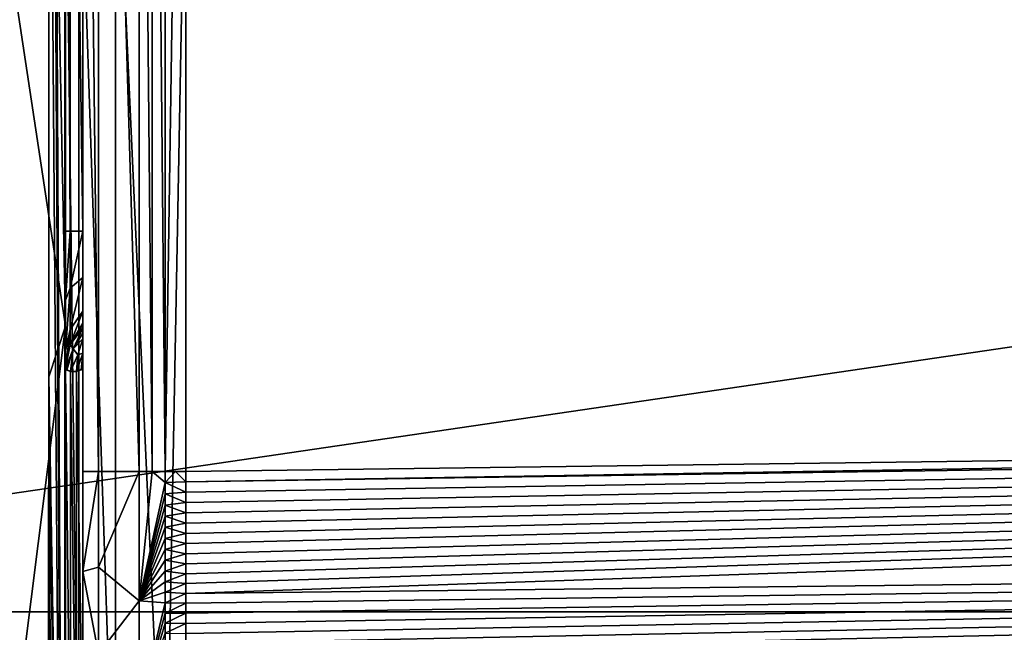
# Model space of a CAD drawing. Header units: millimetres. Extents: x 59 to 120, y -75 to 75.
# Tile 13 of 35: x 72.87 to 75.73, y -2.46 to -0.68. Entities that reach past the tile are written whole.
import ezdxf

# ---------------------------------------------------------------- set-up
doc = ezdxf.new("R2010")
doc.units = ezdxf.units.MM
doc.header["$LTSCALE"] = 65.185185
for name, color, linetype in [('125', 7, 'CONTINUOUS'), ('131', 7, 'CONTINUOUS'), ('135', 7, 'CONTINUOUS'), ('136', 7, 'CONTINUOUS'), ('139', 7, 'CONTINUOUS'), ('140', 7, 'CONTINUOUS'), ('147', 7, 'CONTINUOUS'), ('148', 7, 'CONTINUOUS'), ('149', 7, 'CONTINUOUS'), ('150', 7, 'CONTINUOUS'), ('151', 7, 'CONTINUOUS'), ('152', 7, 'CONTINUOUS'), ('153', 7, 'CONTINUOUS'), ('154', 7, 'CONTINUOUS'), ('181', 7, 'CONTINUOUS'), ('183', 7, 'CONTINUOUS'), ('184', 7, 'CONTINUOUS'), ('185', 7, 'CONTINUOUS'), ('186', 7, 'CONTINUOUS'), ('187', 7, 'CONTINUOUS'), ('188', 7, 'CONTINUOUS'), ('189', 7, 'CONTINUOUS'), ('190', 7, 'CONTINUOUS'), ('34', 7, 'CONTINUOUS'), ('35', 7, 'CONTINUOUS'), ('37', 7, 'CONTINUOUS'), ('40', 7, 'CONTINUOUS'), ('41', 7, 'CONTINUOUS')]:
    doc.layers.add(name, color=color, linetype=linetype)

msp = doc.modelspace()

# ---------------------------------------------------------------- linework, layer by layer
at = {"layer": '125', "color": 7, "linetype": 'CONTINUOUS'}
for points in [[(89.8951, 0.0001, 24.4566), (89.8951, -3.0136, 24.7962), (73.35, 0, 24.0105), (89.8951, 0.0001, 24.4566)], [(73.35, 0, 24.0105), (89.8951, -3.0136, 24.7962), (73.35, -3.1906, 24.3792), (73.35, 0, 24.0105)]]:
    msp.add_3dface(points, dxfattribs=at)
at = {"layer": '131', "color": 7, "linetype": 'CONTINUOUS'}
for points in [[(90.018, -1.7773, 70.7772), (81.684, -1.8864, 70.8863), (73.35, -2.0257, 70.995), (90.018, -1.7773, 70.7772)], [(90.022, -2.1591, 70.7014), (90.018, -1.7773, 70.7772), (73.35, -2.3501, 70.9305), (90.022, -2.1591, 70.7014)], [(73.35, -2.3501, 70.9305), (90.018, -1.7773, 70.7772), (73.35, -2.3216, 70.9407), (73.35, -2.3501, 70.9305)], [(73.35, -2.3216, 70.9407), (90.018, -1.7773, 70.7772), (73.35, -2.2929, 70.9502), (73.35, -2.3216, 70.9407)], [(73.35, -2.2929, 70.9502), (90.018, -1.7773, 70.7772), (73.35, -2.264, 70.9587), (73.35, -2.2929, 70.9502)], [(73.35, -2.264, 70.9587), (90.018, -1.7773, 70.7772), (73.35, -2.2348, 70.9664), (73.35, -2.264, 70.9587)], [(73.35, -2.2348, 70.9664), (90.018, -1.7773, 70.7772), (73.35, -2.2054, 70.9731), (73.35, -2.2348, 70.9664)], [(73.35, -2.2054, 70.9731), (90.018, -1.7773, 70.7772), (73.35, -2.1758, 70.979), (73.35, -2.2054, 70.9731)], [(73.35, -2.1758, 70.979), (90.018, -1.7773, 70.7772), (73.35, -2.146, 70.984), (73.35, -2.1758, 70.979)], [(73.35, -2.146, 70.984), (90.018, -1.7773, 70.7772), (73.35, -2.1161, 70.9881), (73.35, -2.146, 70.984)], [(73.35, -2.1161, 70.9881), (90.018, -1.7773, 70.7772), (73.35, -2.086, 70.9913), (73.35, -2.1161, 70.9881)], [(73.35, -2.086, 70.9913), (90.018, -1.7773, 70.7772), (73.35, -2.0559, 70.9936), (73.35, -2.086, 70.9913)], [(73.35, -2.0559, 70.9936), (90.018, -1.7773, 70.7772), (73.35, -2.0257, 70.995), (73.35, -2.0559, 70.9936)], [(81.684, -1.8864, 70.8863), (73.35, -1.9955, 70.9954), (73.35, -2.0257, 70.995), (81.684, -1.8864, 70.8863)], [(90.0234, -2.484, 70.4846), (90.022, -2.1591, 70.7014), (73.35, -2.679, 70.7253), (90.0234, -2.484, 70.4846)], [(73.35, -2.679, 70.7253), (90.022, -2.1591, 70.7014), (73.35, -2.6548, 70.7473), (73.35, -2.679, 70.7253)], [(73.35, -2.6548, 70.7473), (90.022, -2.1591, 70.7014), (73.35, -2.6298, 70.7685), (73.35, -2.6548, 70.7473)], [(73.35, -2.6298, 70.7685), (90.022, -2.1591, 70.7014), (73.35, -2.6042, 70.7888), (73.35, -2.6298, 70.7685)], [(73.35, -2.6042, 70.7888), (90.022, -2.1591, 70.7014), (73.35, -2.5779, 70.8083), (73.35, -2.6042, 70.7888)], [(73.35, -2.5779, 70.8083), (90.022, -2.1591, 70.7014), (73.35, -2.551, 70.8269), (73.35, -2.5779, 70.8083)], [(73.35, -2.551, 70.8269), (90.022, -2.1591, 70.7014), (73.35, -2.5236, 70.8446), (73.35, -2.551, 70.8269)], [(73.35, -2.5236, 70.8446), (90.022, -2.1591, 70.7014), (73.35, -2.4955, 70.8614), (73.35, -2.5236, 70.8446)], [(73.35, -2.4955, 70.8614), (90.022, -2.1591, 70.7014), (73.35, -2.4669, 70.8773), (73.35, -2.4955, 70.8614)], [(73.35, -2.4669, 70.8773), (90.022, -2.1591, 70.7014), (73.35, -2.4378, 70.8923), (73.35, -2.4669, 70.8773)], [(73.35, -2.4378, 70.8923), (90.022, -2.1591, 70.7014), (73.35, -2.4082, 70.9063), (73.35, -2.4378, 70.8923)], [(73.35, -2.4082, 70.9063), (90.022, -2.1591, 70.7014), (73.35, -2.3782, 70.9193), (73.35, -2.4082, 70.9063)], [(73.35, -2.3782, 70.9193), (90.022, -2.1591, 70.7014), (73.35, -2.3501, 70.9305), (73.35, -2.3782, 70.9193)]]:
    msp.add_3dface(points, dxfattribs=at)
at = {"layer": '135', "color": 7, "linetype": 'CONTINUOUS'}
for points in [[(73.0384, -3.1554, 24.5291), (73, 0, 24.3114), (73.0384, 0.0001, 24.1645), (73.0384, -3.1554, 24.5291)], [(73, -3.1168, 24.6709), (73, 0, 24.3114), (73.0384, -3.1554, 24.5291), (73, -3.1168, 24.6709)], [(73.1453, 0.0001, 24.0543), (73.1453, -3.1805, 24.4219), (73.0384, 0.0001, 24.1645), (73.1453, 0.0001, 24.0543)], [(73.1453, -3.1805, 24.4219), (73.0384, -3.1554, 24.5291), (73.0384, 0.0001, 24.1645), (73.1453, -3.1805, 24.4219)], [(73.2897, 0.0005, 24.0105), (73.2895, -3.1901, 24.3791), (73.1453, 0.0001, 24.0543), (73.2897, 0.0005, 24.0105)], [(73.1453, 0.0001, 24.0543), (73.2895, -3.1901, 24.3791), (73.1453, -3.1805, 24.4219), (73.1453, 0.0001, 24.0543)]]:
    msp.add_3dface(points, dxfattribs=at)
at = {"layer": '136', "color": 7, "linetype": 'CONTINUOUS'}
for points in [[(73.35, 0, 24.0105), (73.2895, -3.1901, 24.3791), (73.2897, 0.0005, 24.0105), (73.35, 0, 24.0105)], [(73.35, 0, 24.0105), (73.35, -3.1906, 24.3792), (73.2895, -3.1901, 24.3791), (73.35, 0, 24.0105)]]:
    msp.add_3dface(points, dxfattribs=at)
at = {"layer": '139', "color": 7, "linetype": 'CONTINUOUS'}
for points in [[(73.2895, -1.9955, 70.9933), (73.2895, -2.0282, 70.9927), (73.3198, -1.9956, 70.9944), (73.2895, -1.9955, 70.9933)], [(73.2895, -2.0282, 70.9927), (73.35, -2.0257, 70.995), (73.3198, -1.9956, 70.9944), (73.2895, -2.0282, 70.9927)], [(73.35, -2.0257, 70.995), (73.35, -1.9955, 70.9954), (73.3198, -1.9956, 70.9944), (73.35, -2.0257, 70.995)], [(73.35, -2.0559, 70.9936), (73.35, -2.0257, 70.995), (73.2895, -2.0282, 70.9927), (73.35, -2.0559, 70.9936)], [(73.2895, -2.0608, 70.9911), (73.35, -2.0559, 70.9936), (73.2895, -2.0282, 70.9927), (73.2895, -2.0608, 70.9911)], [(73.35, -2.086, 70.9913), (73.35, -2.0559, 70.9936), (73.2895, -2.0608, 70.9911), (73.35, -2.086, 70.9913)], [(73.2895, -2.0933, 70.9885), (73.35, -2.086, 70.9913), (73.2895, -2.0608, 70.9911), (73.2895, -2.0933, 70.9885)], [(73.35, -2.1161, 70.9881), (73.35, -2.086, 70.9913), (73.2895, -2.0933, 70.9885), (73.35, -2.1161, 70.9881)], [(73.2895, -2.1257, 70.9848), (73.35, -2.1161, 70.9881), (73.2895, -2.0933, 70.9885), (73.2895, -2.1257, 70.9848)], [(73.35, -2.146, 70.984), (73.35, -2.1161, 70.9881), (73.2895, -2.1257, 70.9848), (73.35, -2.146, 70.984)], [(73.2895, -2.158, 70.98), (73.35, -2.146, 70.984), (73.2895, -2.1257, 70.9848), (73.2895, -2.158, 70.98)], [(73.35, -2.1758, 70.979), (73.35, -2.146, 70.984), (73.2895, -2.158, 70.98), (73.35, -2.1758, 70.979)], [(73.2895, -2.1902, 70.9741), (73.35, -2.1758, 70.979), (73.2895, -2.158, 70.98), (73.2895, -2.1902, 70.9741)], [(73.35, -2.2054, 70.9731), (73.35, -2.1758, 70.979), (73.2895, -2.1902, 70.9741), (73.35, -2.2054, 70.9731)], [(73.2895, -2.2221, 70.9672), (73.35, -2.2054, 70.9731), (73.2895, -2.1902, 70.9741), (73.2895, -2.2221, 70.9672)], [(73.35, -2.2348, 70.9664), (73.35, -2.2054, 70.9731), (73.2895, -2.2221, 70.9672), (73.35, -2.2348, 70.9664)], [(73.2895, -2.2538, 70.9593), (73.35, -2.2348, 70.9664), (73.2895, -2.2221, 70.9672), (73.2895, -2.2538, 70.9593)], [(73.35, -2.264, 70.9587), (73.35, -2.2348, 70.9664), (73.2895, -2.2538, 70.9593), (73.35, -2.264, 70.9587)], [(73.2895, -2.2852, 70.9503), (73.35, -2.264, 70.9587), (73.2895, -2.2538, 70.9593), (73.2895, -2.2852, 70.9503)], [(73.35, -2.2929, 70.9502), (73.35, -2.264, 70.9587), (73.2895, -2.2852, 70.9503), (73.35, -2.2929, 70.9502)], [(73.2895, -2.3162, 70.9403), (73.35, -2.2929, 70.9502), (73.2895, -2.2852, 70.9503), (73.2895, -2.3162, 70.9403)], [(73.35, -2.3216, 70.9407), (73.35, -2.2929, 70.9502), (73.2895, -2.3162, 70.9403), (73.35, -2.3216, 70.9407)], [(73.2895, -2.347, 70.9293), (73.35, -2.3216, 70.9407), (73.2895, -2.3162, 70.9403), (73.2895, -2.347, 70.9293)], [(73.35, -2.3501, 70.9305), (73.35, -2.3216, 70.9407), (73.2895, -2.347, 70.9293), (73.35, -2.3501, 70.9305)], [(73.2895, -2.3773, 70.9173), (73.35, -2.3501, 70.9305), (73.2895, -2.347, 70.9293), (73.2895, -2.3773, 70.9173)], [(73.35, -2.3782, 70.9193), (73.35, -2.3501, 70.9305), (73.2895, -2.3773, 70.9173), (73.35, -2.3782, 70.9193)], [(73.2895, -2.4073, 70.9044), (73.35, -2.3782, 70.9193), (73.2895, -2.3773, 70.9173), (73.2895, -2.4073, 70.9044)], [(73.35, -2.4082, 70.9063), (73.35, -2.3782, 70.9193), (73.2895, -2.4073, 70.9044), (73.35, -2.4082, 70.9063)], [(73.2895, -2.4368, 70.8904), (73.35, -2.4082, 70.9063), (73.2895, -2.4073, 70.9044), (73.2895, -2.4368, 70.8904)], [(73.35, -2.4378, 70.8923), (73.35, -2.4082, 70.9063), (73.2895, -2.4368, 70.8904), (73.35, -2.4378, 70.8923)], [(73.2895, -2.4659, 70.8755), (73.35, -2.4378, 70.8923), (73.2895, -2.4368, 70.8904), (73.2895, -2.4659, 70.8755)], [(73.35, -2.4669, 70.8773), (73.35, -2.4378, 70.8923), (73.2895, -2.4659, 70.8755), (73.35, -2.4669, 70.8773)]]:
    msp.add_3dface(points, dxfattribs=at)
at = {"layer": '140', "color": 7, "linetype": 'CONTINUOUS'}
for points in [[(73.2143, -1.9955, 70.981), (73.2143, -2.3721, 70.9062), (73.2515, -1.9956, 70.9895), (73.2143, -1.9955, 70.981)], [(73.2143, -2.3721, 70.9062), (73.2895, -2.0282, 70.9927), (73.2515, -1.9956, 70.9895), (73.2143, -2.3721, 70.9062)], [(73.2895, -2.0282, 70.9927), (73.2895, -1.9955, 70.9933), (73.2515, -1.9956, 70.9895), (73.2895, -2.0282, 70.9927)], [(73.2895, -2.0608, 70.9911), (73.2895, -2.0282, 70.9927), (73.2143, -2.3721, 70.9062), (73.2895, -2.0608, 70.9911)], [(73.2895, -2.0933, 70.9885), (73.2895, -2.0608, 70.9911), (73.2143, -2.3721, 70.9062), (73.2895, -2.0933, 70.9885)], [(73.2895, -2.1257, 70.9848), (73.2895, -2.0933, 70.9885), (73.2143, -2.3721, 70.9062), (73.2895, -2.1257, 70.9848)], [(73.2895, -2.158, 70.98), (73.2895, -2.1257, 70.9848), (73.2143, -2.3721, 70.9062), (73.2895, -2.158, 70.98)], [(73.2895, -2.1902, 70.9741), (73.2895, -2.158, 70.98), (73.2143, -2.3721, 70.9062), (73.2895, -2.1902, 70.9741)], [(73.2895, -2.2221, 70.9672), (73.2895, -2.1902, 70.9741), (73.2143, -2.3721, 70.9062), (73.2895, -2.2221, 70.9672)], [(73.2895, -2.2538, 70.9593), (73.2895, -2.2221, 70.9672), (73.2143, -2.3721, 70.9062), (73.2895, -2.2538, 70.9593)], [(73.2895, -2.2852, 70.9503), (73.2895, -2.2538, 70.9593), (73.2143, -2.3721, 70.9062), (73.2895, -2.2852, 70.9503)], [(73.2895, -2.3162, 70.9403), (73.2895, -2.2852, 70.9503), (73.2143, -2.3721, 70.9062), (73.2895, -2.3162, 70.9403)], [(73.2895, -2.347, 70.9293), (73.2895, -2.3162, 70.9403), (73.2143, -2.3721, 70.9062), (73.2895, -2.347, 70.9293)], [(73.2895, -2.3773, 70.9173), (73.2895, -2.347, 70.9293), (73.2143, -2.3721, 70.9062), (73.2895, -2.3773, 70.9173)], [(73.2143, -2.6925, 70.6923), (73.2895, -2.3773, 70.9173), (73.2143, -2.3721, 70.9062), (73.2143, -2.6925, 70.6923)], [(73.2895, -2.4073, 70.9044), (73.2895, -2.3773, 70.9173), (73.2143, -2.6925, 70.6923), (73.2895, -2.4073, 70.9044)], [(73.2895, -2.4368, 70.8904), (73.2895, -2.4073, 70.9044), (73.2143, -2.6925, 70.6923), (73.2895, -2.4368, 70.8904)], [(73.2895, -2.4659, 70.8755), (73.2895, -2.4368, 70.8904), (73.2143, -2.6925, 70.6923), (73.2895, -2.4659, 70.8755)]]:
    msp.add_3dface(points, dxfattribs=at)
at = {"layer": '147', "color": 7, "linetype": 'CONTINUOUS'}
for points in [[(73.05, -2.2863, 70.703), (73.0956, -1.9955, 70.898), (73.05, -1.9953, 70.7606), (73.05, -2.2863, 70.703)], [(73.0956, -2.2742, 70.8537), (73.0956, -1.9955, 70.898), (73.05, -2.2863, 70.703), (73.0956, -2.2742, 70.8537)], [(73.2143, -2.3721, 70.9062), (73.2143, -1.9955, 70.981), (73.0956, -2.2742, 70.8537), (73.2143, -2.3721, 70.9062)], [(73.0956, -2.2742, 70.8537), (73.2143, -1.9955, 70.981), (73.0956, -1.9955, 70.898), (73.0956, -2.2742, 70.8537)], [(73.0956, -2.5261, 70.7255), (73.0956, -2.2742, 70.8537), (73.05, -2.2863, 70.703), (73.0956, -2.5261, 70.7255)], [(73.05, -2.5367, 70.5363), (73.0956, -2.5261, 70.7255), (73.05, -2.2863, 70.703), (73.05, -2.5367, 70.5363)], [(73.0956, -2.5261, 70.7255), (73.2143, -2.3721, 70.9062), (73.0956, -2.2742, 70.8537), (73.0956, -2.5261, 70.7255)], [(73.2143, -2.6925, 70.6923), (73.2143, -2.3721, 70.9062), (73.0956, -2.5261, 70.7255), (73.2143, -2.6925, 70.6923)]]:
    msp.add_3dface(points, dxfattribs=at)
at = {"layer": '148', "color": 7, "linetype": 'CONTINUOUS'}
for points in [[(73.05, -2.8178, 51.8056), (73.05, -1.6961, 51.9878), (73.0319, -1.705, 51.8834), (73.05, -2.8178, 51.8056)], [(73.0319, -1.705, 51.8834), (73.05, -1.6961, 51.9878), (73.0454, -1.7004, 51.9348), (73.0319, -1.705, 51.8834)], [(73.0319, -2.9864, 51.6651), (73.05, -2.8178, 51.8056), (73.0319, -1.705, 51.8834), (73.0319, -2.9864, 51.6651)]]:
    msp.add_3dface(points, dxfattribs=at)
at = {"layer": '149', "color": 7, "linetype": 'CONTINUOUS'}
for points in [[(73.0319, -2.9864, 51.6651), (73.0319, -1.705, 51.8834), (73.0139, -1.7053, 51.8334), (73.0319, -2.9864, 51.6651)], [(73.0139, -2.9787, 51.6161), (73.0319, -2.9864, 51.6651), (73.0139, -1.7053, 51.8334), (73.0139, -2.9787, 51.6161)]]:
    msp.add_3dface(points, dxfattribs=at)
at = {"layer": '150', "color": 7, "linetype": 'CONTINUOUS'}
for points in [[(73.0139, -2.9787, 51.6161), (73.0139, -1.7053, 51.8334), (73, -1.6976, 51.7551), (73.0139, -2.9787, 51.6161)], [(73, -2.9625, 51.5391), (73.0139, -2.9787, 51.6161), (73, -1.6976, 51.7551), (73, -2.9625, 51.5391)], [(73, -1.6976, 51.7551), (73.0139, -1.7053, 51.8334), (73.0035, -1.7012, 51.7949), (73, -1.6976, 51.7551)]]:
    msp.add_3dface(points, dxfattribs=at)
at = {"layer": '151', "color": 7, "linetype": 'CONTINUOUS'}
for points in [[(73.013, -1.4625, 51.4669), (73.0131, -1.297, 51.4225), (73, -1.4972, 51.4052), (73.013, -1.4625, 51.4669)], [(73, -1.4972, 51.4052), (73.0131, -1.297, 51.4225), (73, -1.297, 51.3514), (73, -1.4972, 51.4052)], [(73.05, -1.4311, 51.5198), (73.05, -1.297, 51.4837), (73.013, -1.4625, 51.4669), (73.05, -1.4311, 51.5198)], [(73.013, -1.4625, 51.4669), (73.05, -1.297, 51.4837), (73.0131, -1.297, 51.4225), (73.013, -1.4625, 51.4669)], [(73.05, -1.5298, 51.6194), (73.05, -1.4311, 51.5198), (73.0129, -1.5831, 51.5885), (73.05, -1.5298, 51.6194)], [(73.0129, -1.5831, 51.5885), (73.05, -1.4311, 51.5198), (73.013, -1.4625, 51.4669), (73.0129, -1.5831, 51.5885)], [(73.0129, -1.5831, 51.5885), (73.013, -1.4625, 51.4669), (73, -1.6444, 51.5533), (73.0129, -1.5831, 51.5885)], [(73, -1.6444, 51.5533), (73.013, -1.4625, 51.4669), (73, -1.4972, 51.4052), (73, -1.6444, 51.5533)], [(73.05, -1.5647, 51.7538), (73.05, -1.5298, 51.6194), (73.0129, -1.6262, 51.7544), (73.05, -1.5647, 51.7538)], [(73.0129, -1.6262, 51.7544), (73.05, -1.5298, 51.6194), (73.0129, -1.5831, 51.5885), (73.0129, -1.6262, 51.7544)], [(73, -1.6976, 51.7551), (73.0129, -1.6262, 51.7544), (73.0129, -1.5831, 51.5885), (73, -1.6976, 51.7551)], [(73, -1.6976, 51.7551), (73.0129, -1.5831, 51.5885), (73, -1.6444, 51.5533), (73, -1.6976, 51.7551)]]:
    msp.add_3dface(points, dxfattribs=at)
at = {"layer": '152', "color": 7, "linetype": 'CONTINUOUS'}
for points in [[(73.05, -1.5647, 51.7538), (73.0129, -1.6262, 51.7544), (73.05, -1.568, 51.7877), (73.05, -1.5647, 51.7538)], [(73.05, -1.568, 51.7877), (73.0129, -1.6262, 51.7544), (73.05, -1.5785, 51.8196), (73.05, -1.568, 51.7877)], [(73.05, -1.5785, 51.8196), (73.0129, -1.6262, 51.7544), (73.0217, -1.6388, 51.8302), (73.05, -1.5785, 51.8196)], [(73.0129, -1.6262, 51.7544), (73, -1.6976, 51.7551), (73.0217, -1.6388, 51.8302), (73.0129, -1.6262, 51.7544)], [(73, -1.6976, 51.7551), (73.0035, -1.7012, 51.7949), (73.0217, -1.6388, 51.8302), (73, -1.6976, 51.7551)], [(73.0035, -1.7012, 51.7949), (73.0139, -1.7053, 51.8334), (73.0217, -1.6388, 51.8302), (73.0035, -1.7012, 51.7949)]]:
    msp.add_3dface(points, dxfattribs=at)
at = {"layer": '153', "color": 7, "linetype": 'CONTINUOUS'}
for points in [[(73.05, -1.5785, 51.8196), (73.0217, -1.6388, 51.8302), (73.05, -1.5936, 51.8496), (73.05, -1.5785, 51.8196)], [(73.05, -1.5936, 51.8496), (73.0217, -1.6388, 51.8302), (73.05, -1.6103, 51.8762), (73.05, -1.5936, 51.8496)], [(73.05, -1.6103, 51.8762), (73.0217, -1.6388, 51.8302), (73.0355, -1.6566, 51.8818), (73.05, -1.6103, 51.8762)], [(73.0217, -1.6388, 51.8302), (73.0139, -1.7053, 51.8334), (73.0355, -1.6566, 51.8818), (73.0217, -1.6388, 51.8302)], [(73.0139, -1.7053, 51.8334), (73.0319, -1.705, 51.8834), (73.0355, -1.6566, 51.8818), (73.0139, -1.7053, 51.8334)]]:
    msp.add_3dface(points, dxfattribs=at)
at = {"layer": '154', "color": 7, "linetype": 'CONTINUOUS'}
for points in [[(73.05, -1.6103, 51.8762), (73.0355, -1.6566, 51.8818), (73.05, -1.6514, 51.9315), (73.05, -1.6103, 51.8762)], [(73.0319, -1.705, 51.8834), (73.0454, -1.7004, 51.9348), (73.05, -1.6514, 51.9315), (73.0319, -1.705, 51.8834)], [(73.0355, -1.6566, 51.8818), (73.0319, -1.705, 51.8834), (73.05, -1.6514, 51.9315), (73.0355, -1.6566, 51.8818)], [(73.0454, -1.7004, 51.9348), (73.05, -1.6961, 51.9878), (73.05, -1.6514, 51.9315), (73.0454, -1.7004, 51.9348)]]:
    msp.add_3dface(points, dxfattribs=at)
at = {"layer": '181', "color": 7, "linetype": 'CONTINUOUS'}
for points in [[(73.35, -1.9955, 70.9954), (81.684, -1.8864, 70.8863), (73.35, 1.9955, 70.9954), (73.35, -1.9955, 70.9954)], [(81.684, -1.8864, 70.8863), (81.684, 1.8864, 70.8863), (73.35, 1.9955, 70.9954), (81.684, -1.8864, 70.8863)]]:
    msp.add_3dface(points, dxfattribs=at)
at = {"layer": '183', "color": 7, "linetype": 'CONTINUOUS'}
for points in [[(73.2895, -1.9955, 70.9933), (73.35, -1.9955, 70.9954), (73.35, 1.9955, 70.9954), (73.2895, -1.9955, 70.9933)], [(73.2895, -1.9955, 70.9933), (73.35, 1.9955, 70.9954), (73.2895, 1.9955, 70.9933), (73.2895, -1.9955, 70.9933)], [(73.35, -1.9955, 70.9954), (73.2895, -1.9955, 70.9933), (73.3198, -1.9956, 70.9944), (73.35, -1.9955, 70.9954)]]:
    msp.add_3dface(points, dxfattribs=at)
at = {"layer": '184', "color": 7, "linetype": 'CONTINUOUS'}
for points in [[(73.0956, -1.9955, 70.898), (73.0956, 1.9955, 70.898), (73.05, 1.9953, 70.7606), (73.0956, -1.9955, 70.898)], [(73.05, -1.9953, 70.7606), (73.0956, -1.9955, 70.898), (73.05, 1.9953, 70.7606), (73.05, -1.9953, 70.7606)], [(73.0956, -1.9955, 70.898), (73.2143, -1.9955, 70.981), (73.0956, 1.9955, 70.898), (73.0956, -1.9955, 70.898)], [(73.2143, -1.9955, 70.981), (73.2143, 1.9955, 70.981), (73.0956, 1.9955, 70.898), (73.2143, -1.9955, 70.981)]]:
    msp.add_3dface(points, dxfattribs=at)
at = {"layer": '185', "color": 7, "linetype": 'CONTINUOUS'}
for points in [[(73.2515, -1.9956, 70.9895), (73.2515, 1.9956, 70.9895), (73.2143, 1.9955, 70.981), (73.2515, -1.9956, 70.9895)], [(73.2143, -1.9955, 70.981), (73.2515, -1.9956, 70.9895), (73.2143, 1.9955, 70.981), (73.2143, -1.9955, 70.981)], [(73.2515, -1.9956, 70.9895), (73.2895, -1.9955, 70.9933), (73.2515, 1.9956, 70.9895), (73.2515, -1.9956, 70.9895)], [(73.2895, -1.9955, 70.9933), (73.2895, 1.9955, 70.9933), (73.2515, 1.9956, 70.9895), (73.2895, -1.9955, 70.9933)]]:
    msp.add_3dface(points, dxfattribs=at)
at = {"layer": '186', "color": 7, "linetype": 'CONTINUOUS'}
for points in [[(73.05, -3.2941, 52.3164), (73.05, -2.8957, 53.2449), (73.05, 3.2941, 52.3164), (73.05, -3.2941, 52.3164)], [(73.05, -3.2941, 52.3164), (73.05, 3.2941, 52.3164), (73.05, 1.6961, 51.9878), (73.05, -3.2941, 52.3164)], [(73.05, -2.8957, 53.2449), (73.05, 2.8957, 53.2449), (73.05, 3.2941, 52.3164), (73.05, -2.8957, 53.2449)], [(73.05, -2.8957, 53.2449), (73.05, -2.7606, 54.2403), (73.05, 2.8957, 53.2449), (73.05, -2.8957, 53.2449)], [(73.05, -2.7606, 54.2403), (73.05, 2.7606, 54.2403), (73.05, 2.8957, 53.2449), (73.05, -2.7606, 54.2403)], [(73.05, -2.7606, 54.2403), (73.05, -2.7606, 62.1179), (73.05, 2.7606, 54.2403), (73.05, -2.7606, 54.2403)], [(73.05, -2.7606, 62.1179), (73.05, -2.7606, 69.9956), (73.05, 2.7606, 62.1179), (73.05, -2.7606, 62.1179)], [(73.05, 2.7606, 54.2403), (73.05, -2.7606, 62.1179), (73.05, 2.7606, 62.1179), (73.05, 2.7606, 54.2403)], [(73.05, -2.7606, 69.9956), (73.05, -2.7032, 70.286), (73.05, 2.7606, 69.9956), (73.05, -2.7606, 69.9956)], [(73.05, -2.7606, 69.9956), (73.05, 2.7606, 69.9956), (73.05, 2.7606, 62.1179), (73.05, -2.7606, 69.9956)], [(73.05, 2.7606, 69.9956), (73.05, -2.7032, 70.286), (73.05, 2.7032, 70.286), (73.05, 2.7606, 69.9956)], [(73.05, -2.7032, 70.286), (73.05, -2.5367, 70.5363), (73.05, 2.7032, 70.286), (73.05, -2.7032, 70.286)], [(73.05, -2.5367, 70.5363), (73.05, 2.5367, 70.5363), (73.05, 2.7032, 70.286), (73.05, -2.5367, 70.5363)], [(73.05, -2.5367, 70.5363), (73.05, -2.2863, 70.703), (73.05, 2.5367, 70.5363), (73.05, -2.5367, 70.5363)], [(73.05, -2.2863, 70.703), (73.05, 2.2863, 70.703), (73.05, 2.5367, 70.5363), (73.05, -2.2863, 70.703)], [(73.05, -2.2863, 70.703), (73.05, -1.9953, 70.7606), (73.05, 2.2863, 70.703), (73.05, -2.2863, 70.703)], [(73.05, -1.9953, 70.7606), (73.05, 1.9953, 70.7606), (73.05, 2.2863, 70.703), (73.05, -1.9953, 70.7606)], [(73.05, -1.6961, 51.9878), (73.05, -3.2941, 52.3164), (73.05, 1.6961, 51.9878), (73.05, -1.6961, 51.9878)], [(73.05, -1.6961, 51.9878), (73.05, 1.6961, 51.9878), (73.05, 1.6514, 51.9315), (73.05, -1.6961, 51.9878)], [(73.05, -1.6514, 51.9315), (73.05, -1.6961, 51.9878), (73.05, 1.6514, 51.9315), (73.05, -1.6514, 51.9315)], [(73.05, 1.6103, 51.8762), (73.05, -1.6514, 51.9315), (73.05, 1.6514, 51.9315), (73.05, 1.6103, 51.8762)], [(73.05, -1.6103, 51.8762), (73.05, -1.6514, 51.9315), (73.05, 1.6103, 51.8762), (73.05, -1.6103, 51.8762)], [(73.05, -1.6103, 51.8762), (73.05, 1.6103, 51.8762), (73.05, 1.5936, 51.8496), (73.05, -1.6103, 51.8762)], [(73.05, -1.5936, 51.8496), (73.05, -1.6103, 51.8762), (73.05, 1.5936, 51.8496), (73.05, -1.5936, 51.8496)], [(73.05, 1.5785, 51.8196), (73.05, -1.5936, 51.8496), (73.05, 1.5936, 51.8496), (73.05, 1.5785, 51.8196)], [(73.05, -1.5785, 51.8196), (73.05, -1.5936, 51.8496), (73.05, 1.5785, 51.8196), (73.05, -1.5785, 51.8196)], [(73.05, -1.5785, 51.8196), (73.05, 1.5785, 51.8196), (73.05, 1.568, 51.7877), (73.05, -1.5785, 51.8196)], [(73.05, -1.568, 51.7877), (73.05, -1.5785, 51.8196), (73.05, 1.568, 51.7877), (73.05, -1.568, 51.7877)], [(73.05, 1.5647, 51.7538), (73.05, -1.568, 51.7877), (73.05, 1.568, 51.7877), (73.05, 1.5647, 51.7538)], [(73.05, -1.5647, 51.7538), (73.05, -1.568, 51.7877), (73.05, 1.5647, 51.7538), (73.05, -1.5647, 51.7538)], [(73.05, -1.5647, 51.7538), (73.05, 1.5647, 51.7538), (73.05, 1.5298, 51.6194), (73.05, -1.5647, 51.7538)], [(73.05, -1.5298, 51.6194), (73.05, -1.5647, 51.7538), (73.05, 1.5298, 51.6194), (73.05, -1.5298, 51.6194)], [(73.05, -1.5298, 51.6194), (73.05, 1.5298, 51.6194), (73.05, 1.4311, 51.5198), (73.05, -1.5298, 51.6194)], [(73.05, -1.4311, 51.5198), (73.05, -1.5298, 51.6194), (73.05, 1.4311, 51.5198), (73.05, -1.4311, 51.5198)], [(73.05, -1.4311, 51.5198), (73.05, 1.4311, 51.5198), (73.05, 1.297, 51.4837), (73.05, -1.4311, 51.5198)], [(73.05, -1.297, 51.4837), (73.05, -1.4311, 51.5198), (73.05, 1.297, 51.4837), (73.05, -1.297, 51.4837)], [(73.05, -3.2941, 52.3164), (73.05, -1.6961, 51.9878), (73.05, -2.8178, 51.8056), (73.05, -3.2941, 52.3164)]]:
    msp.add_3dface(points, dxfattribs=at)
at = {"layer": '187', "color": 7, "linetype": 'CONTINUOUS'}
for points in [[(73, -1.297, 51.3514), (73.0131, -1.297, 51.4225), (73, 1.297, 51.3514), (73, -1.297, 51.3514)], [(73.0131, -1.297, 51.4225), (73.0131, 1.297, 51.4225), (73, 1.297, 51.3514), (73.0131, -1.297, 51.4225)], [(73.0131, -1.297, 51.4225), (73.05, -1.297, 51.4837), (73.0131, 1.297, 51.4225), (73.0131, -1.297, 51.4225)], [(73.05, -1.297, 51.4837), (73.05, 1.297, 51.4837), (73.0131, 1.297, 51.4225), (73.05, -1.297, 51.4837)]]:
    msp.add_3dface(points, dxfattribs=at)
at = {"layer": '188', "color": 7, "linetype": 'CONTINUOUS'}
for points in [[(73, -4.2025, 51.2069), (73, 4.2025, 51.2069), (73, 4.6266, 50.9287), (73, -4.2025, 51.2069)], [(73, -4.2025, 51.2069), (73, 4.6266, 50.9287), (73, 1.5729, 50.9548), (73, -4.2025, 51.2069)], [(73, -4.2025, 51.2069), (73, -1.297, 51.3514), (73, 4.2025, 51.2069), (73, -4.2025, 51.2069)], [(73, 4.2025, 51.2069), (73, -1.297, 51.3514), (73, 1.297, 51.3514), (73, 4.2025, 51.2069)], [(73, 3.1167, 24.6709), (73, 0, 24.3114), (73, -3.1168, 24.6709), (73, 3.1167, 24.6709)], [(73, 3.1167, 24.6709), (73, -3.1168, 24.6709), (73, -1.5729, 25.0452), (73, 3.1167, 24.6709)], [(73, 1.5729, 25.0452), (73, 3.1167, 24.6709), (73, -1.5729, 25.0452), (73, 1.5729, 25.0452)], [(73, -1.5729, 50.9548), (73, -4.2025, 51.2069), (73, 1.5729, 50.9548), (73, -1.5729, 50.9548)], [(73, -4.2025, 51.2069), (73, -2.9625, 51.5391), (73, -1.297, 51.3514), (73, -4.2025, 51.2069)], [(73, -2.9625, 51.5391), (73, -1.4972, 51.4052), (73, -1.297, 51.3514), (73, -2.9625, 51.5391)], [(73, -2.9625, 51.5391), (73, -1.6444, 51.5533), (73, -1.4972, 51.4052), (73, -2.9625, 51.5391)], [(73, -3.1168, 24.6709), (73, -6.0775, 25.7345), (73, -1.5729, 25.0452), (73, -3.1168, 24.6709)], [(73, -1.5729, 25.0452), (73, -6.0775, 25.7345), (73, -4.6276, 25.7981), (73, -1.5729, 25.0452)], [(73, -4.6266, 50.9287), (73, -4.2025, 51.2069), (73, -1.5729, 50.9548), (73, -4.6266, 50.9287)], [(73, -4.6276, 50.2019), (73, -4.6266, 50.9287), (73, -1.5729, 50.9548), (73, -4.6276, 50.2019)], [(73, -2.9625, 51.5391), (73, -1.6976, 51.7551), (73, -1.6444, 51.5533), (73, -2.9625, 51.5391)]]:
    msp.add_3dface(points, dxfattribs=at)
at = {"layer": '189', "color": 7, "linetype": 'CONTINUOUS'}
for points in [[(72.7964, -0.2315, 51.0479), (73, -1.5729, 50.9548), (73, 1.5729, 50.9548), (72.7964, -0.2315, 51.0479)], [(72.7964, -0.2315, 51.0479), (72.7987, -3.1611, 50.6613), (73, -1.5729, 50.9548), (72.7964, -0.2315, 51.0479)], [(72.7987, -3.1611, 50.6613), (73, -4.6276, 50.2019), (73, -1.5729, 50.9548), (72.7987, -3.1611, 50.6613)]]:
    msp.add_3dface(points, dxfattribs=at)
at = {"layer": '190', "color": 7, "linetype": 'CONTINUOUS'}
for points in [[(72.9512, 0.8585, 24.9783), (73, 1.5729, 25.0452), (73, -1.5729, 25.0452), (72.9512, 0.8585, 24.9783)], [(72.9507, -1.7203, 25.0639), (72.9512, 0.8585, 24.9783), (73, -1.5729, 25.0452), (72.9507, -1.7203, 25.0639)], [(72.9507, -1.7203, 25.0639), (73, -1.5729, 25.0452), (73, -4.6276, 25.7981), (72.9507, -1.7203, 25.0639)], [(72.9472, -4.2445, 25.6596), (72.9507, -1.7203, 25.0639), (73, -4.6276, 25.7981), (72.9472, -4.2445, 25.6596)]]:
    msp.add_3dface(points, dxfattribs=at)
at = {"layer": '34', "linetype": 'CONTINUOUS'}
for points in [[(72.9977, -5.2867, 1.0337), (72.9999, -0.6302, -1.1536), (72.9432, 5.8172, 26.3183), (72.9977, -5.2867, 1.0337)], [(72.9487, 3.3917, 25.3985), (72.9977, -5.2867, 1.0337), (72.9432, 5.8172, 26.3183), (72.9487, 3.3917, 25.3985)], [(72.9512, 0.8585, 24.9783), (72.9977, -5.2867, 1.0337), (72.9487, 3.3917, 25.3985), (72.9512, 0.8585, 24.9783)], [(72.9507, -1.7203, 25.0639), (72.9977, -5.2867, 1.0337), (72.9512, 0.8585, 24.9783), (72.9507, -1.7203, 25.0639)], [(72.9999, -0.6302, -1.1536), (72.9977, -5.2867, 1.0337), (72.9976, -2.6501, -4.8512), (72.9999, -0.6302, -1.1536)], [(72.9472, -4.2445, 25.6596), (72.9914, -10.1743, 2.6397), (72.9507, -1.7203, 25.0639), (72.9472, -4.2445, 25.6596)], [(72.9914, -10.1743, 2.6397), (72.9977, -5.2867, 1.0337), (72.9507, -1.7203, 25.0639), (72.9914, -10.1743, 2.6397)]]:
    msp.add_3dface(points, dxfattribs=at)
at = {"layer": '35', "linetype": 'CONTINUOUS'}
msp.add_3dface([(72.9999, -0.6302, -1.1536), (72.9976, -2.6501, -4.8512), (72.998, 1.7045, -4.7624), (72.9999, -0.6302, -1.1536)], dxfattribs=at)
at = {"layer": '37', "linetype": 'CONTINUOUS'}
for points in [[(70.5, 2.4357, -4.8277), (72.998, 1.7045, -4.7624), (70.5, -2.4357, -4.8277), (70.5, 2.4357, -4.8277)], [(72.998, 1.7045, -4.7624), (72.9976, -2.6501, -4.8512), (70.5, -2.4357, -4.8277), (72.998, 1.7045, -4.7624)], [(70.5, -2.4357, -4.8277), (72.9976, -2.6501, -4.8512), (70.5, -7.2002, -5.8404), (70.5, -2.4357, -4.8277)]]:
    msp.add_3dface(points, dxfattribs=at)
at = {"layer": '40', "linetype": 'CONTINUOUS'}
for points in [[(70.5, 2.4043, -5.126), (70.5, -2.4043, -5.126), (103.25, 2.4042, -5.126), (70.5, 2.4043, -5.126)], [(103.25, 2.4042, -5.126), (70.5, -2.4043, -5.126), (103.25, -2.4042, -5.126), (103.25, 2.4042, -5.126)], [(70.5, -2.4043, -5.126), (70.5, -7.1075, -6.1257), (103.25, -2.4042, -5.126), (70.5, -2.4043, -5.126)], [(103.25, -2.4042, -5.126), (70.5, -7.1075, -6.1257), (103.25, -7.1074, -6.1257), (103.25, -2.4042, -5.126)]]:
    msp.add_3dface(points, dxfattribs=at)
at = {"layer": '41', "linetype": 'CONTINUOUS'}
for points in [[(70.5, -2.4043, -50.874), (70.5, 2.4043, -50.874), (103.25, -2.4042, -50.874), (70.5, -2.4043, -50.874)], [(103.25, -2.4042, -50.874), (70.5, 2.4043, -50.874), (103.25, 2.4042, -50.874), (103.25, -2.4042, -50.874)], [(103.25, -7.1074, -49.8743), (70.5, -2.4043, -50.874), (103.25, -2.4042, -50.874), (103.25, -7.1074, -49.8743)], [(70.5, -7.1075, -49.8743), (70.5, -2.4043, -50.874), (103.25, -7.1074, -49.8743), (70.5, -7.1075, -49.8743)]]:
    msp.add_3dface(points, dxfattribs=at)

doc.saveas('drawing.dxf')
